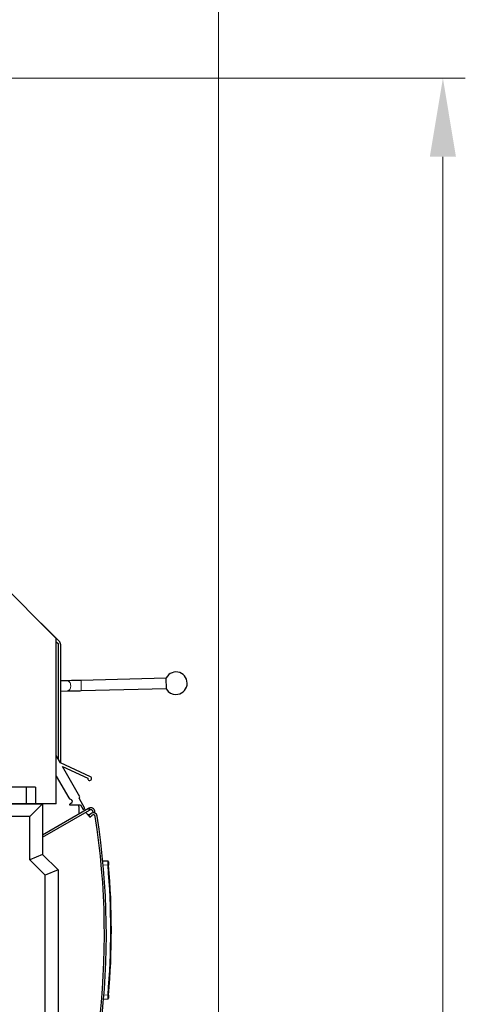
# Model space of a CAD drawing. Header units: inches. Extents: x 0 to 20790, y -12 to 14700.
# Tile 167 of 184: x 11620 to 12316, y 11184 to 12721. Entities that reach past the tile are written whole.
import ezdxf

# ---------------------------------------------------------------- set-up
doc = ezdxf.new("R2010")
doc.units = ezdxf.units.IN
doc.layers.add('1', color=7, linetype='Continuous', true_color=0xffffff)
doc.layers.add('254', color=7, linetype='Continuous', true_color=0xffffff)
doc.styles.add('latin_extended', font='simplex.shx')
doc.dimstyles.get("Standard").update_dxf_attribs({"dimtxt": 0.18, "dimasz": 0.18, "dimexe": 0.18, "dimexo": 0.0625, "dimgap": 0.09, "dimtad": 0, "dimtih": 1, "dimtoh": 1, "dimdec": 4, "dimzin": 0, "dimdsep": 46, "dimtxsty": 'Standard', "dimcen": 0.09, "dimadec": 0, "dimazin": 0, "dimtfac": 1, "dimtdec": 4, "dimtofl": 0, "dimtmove": 0, "dimatfit": 3, "dimfxl": 1, "dimtolj": 1, "dimtzin": 0, "dimarcsym": 0})

# ---------------------------------------------------------------- blocks, each defined once
blk = doc.blocks.new('_U3')
at = {"layer": '254', "color": 3, "linetype": 'Continuous', "lineweight": 13, "transparency": 16777216}
for p, q in [((11324.2, 12629.6), (12315.7, 12629.6)), ((12280.7, 12507.1), (12280.7, 9176.6)), ((11157.3, 9054.1), (12315.7, 9054.1))]:
    blk.add_line(p, q, dxfattribs=at)
at = {"layer": '254', "color": 3, "transparency": 16777216}
for points in [[(12301.1, 12507.1), (12260.3, 12507.1), (12280.7, 12629.6)], [(12260.3, 9176.6), (12301.1, 9176.6), (12280.7, 9054.1)]]:
    blk.add_solid(points, dxfattribs=at)
at = {"layer": 'Defpoints', "color": 0, "transparency": 16777216}
for p in [(11289.2, 12629.6), (11122.3, 9054.1), (12280.7, 9054.1)]:
    blk.add_point(p, dxfattribs=at)
at = {"layer": '254', "color": 2, "lineweight": 13, "transparency": 16777216, "insert": (12096.9, 10626), "char_height": 122.5, "attachment_point": 1, "rotation": 90, "style": 'latin_extended'}
blk.add_mtext('\\A1;3575', dxfattribs=at)
blk = doc.blocks.new('_U13')
at = {"layer": '254', "color": 3, "linetype": 'Continuous', "lineweight": 13, "transparency": 16777216}
for p, q in [((8923.1, 12092.1), (8923.1, 13329.3)), ((11930.7, 9591.6), (11930.7, 13329.3)), ((9045.6, 13294.3), (11808.2, 13294.3))]:
    blk.add_line(p, q, dxfattribs=at)
at = {"layer": '254', "color": 3, "transparency": 16777216}
for points in [[(9045.6, 13314.7), (9045.6, 13273.9), (8923.1, 13294.3)], [(11808.2, 13273.9), (11808.2, 13314.7), (11930.7, 13294.3)]]:
    blk.add_solid(points, dxfattribs=at)
at = {"layer": 'Defpoints', "color": 0, "transparency": 16777216}
for p in [(11930.7, 13294.3), (8923.1, 12057.1), (11930.7, 9556.6)]:
    blk.add_point(p, dxfattribs=at)
at = {"layer": '254', "color": 2, "lineweight": 13, "transparency": 16777216, "insert": (10211.1, 13478.1), "char_height": 122.5, "attachment_point": 1, "style": 'latin_extended'}
blk.add_mtext('\\A1;3008', dxfattribs=at)

msp = doc.modelspace()

# ---------------------------------------------------------------- linework, layer by layer
at = {"layer": '1', "color": 2, "linetype": 'Continuous', "lineweight": 25}
for p, q in [((11677.172, 11755.212), (11482.172, 11950.212)), ((11653.815, 11779.173), (11653.513, 11778.871)), ((11681.828, 11751.16), (11653.815, 11779.173)), ((11677.171, 11750.16), (11680.172, 11747.16)), ((11677.172, 11497.212), (11677.172, 11755.212)), ((11680.172, 11747.16), (11680.172, 11567.214)), ((11684.172, 11560.974), (11684.172, 11745.503)), ((11693.743, 11689.217), (11684.171, 11688.999)), ((11848.88, 11693.001), (11715.92, 11689.745)), ((11849.296, 11676.006), (11848.856, 11694)), ((11684.171, 11672.995), (11694.108, 11673.221)), ((11716.312, 11673.75), (11849.272, 11677.005)), ((11683.622, 11561.227), (11677.172, 11572.415)), ((11730.587, 11539.364), (11683.622, 11561.227)), ((11687.1, 11555.196), (11726.335, 11536.932)), ((11714.255, 11508.102), (11687.1, 11555.196)), ((11677.172, 11540.384), (11696.761, 11506.41)), ((11630.172, 11523.212), (10998.015, 11523.212)), ((11645.015, 11523.212), (11630.172, 11523.212)), ((11630.172, 11523.212), (11630.172, 11497.212)), ((11645.015, 11523.212), (11645.015, 11497.212)), ((11630.172, 11497.212), (10998.015, 11497.212)), ((10999.895, 11497.131), (11656.009, 11497.131)), ((11623.172, 11497.13), (11623.172, 11497.211)), ((11645.015, 11497.212), (11630.172, 11497.212)), ((11632.74, 11497.13), (11632.74, 11497.211)), ((11656.009, 11497.131), (11636.009, 11477.131)), ((11639.672, 11497.128), (11639.672, 11497.209)), ((11677.172, 11497.212), (11645.015, 11497.212)), ((11656.009, 11497.131), (11656.009, 11418.131)), ((11699.309, 11497.501), (11698.113, 11496.12)), ((11698.492, 11495.293), (11714.967, 11495.324)), ((11699.38, 11504.21), (11700.332, 11503.863)), ((11700.44, 11498.079), (11699.688, 11497.773)), ((11712.945, 11505.837), (11714.255, 11508.102)), ((11722.085, 11489.986), (11712.945, 11505.837)), ((11714.967, 11495.324), (11719.053, 11488.238)), ((11727.472, 11489.592), (11656.01, 11448.334)), ((11656.01, 11444.87), (11728.972, 11486.994)), ((11712.672, 11492.957), (11712.672, 11481.047)), ((11719.053, 11488.238), (11722.085, 11489.986)), ((11727.815, 11478.638), (11723.423, 11483.79)), ((11729.569, 11480.133), (11726.54, 11480.133)), ((11727.472, 11489.592), (11728.338, 11490.092)), ((11731.349, 11481.65), (11727.815, 11478.638)), ((11728.338, 11490.092), (11729.838, 11487.494)), ((11729.838, 11487.494), (11728.972, 11486.994)), ((11729.762, 11476.355), (11733.295, 11479.367)), ((11734.322, 11485.21), (11734.549, 11483.044)), ((11737.613, 11482.596), (11737.305, 11485.523)), ((11636.009, 11477.131), (11021.293, 11477.131)), ((11636.009, 11409.846), (11636.009, 11477.131)), ((11727.815, 11478.638), (11729.762, 11476.355)), ((11656.009, 11418.131), (11636.009, 11409.846)), ((11656.009, 11418.131), (11680.009, 11394.131)), ((11660.009, 11385.846), (11636.009, 11409.846)), ((11749.917, 11408.28), (11757.534, 11407.881)), ((11680.009, 11394.131), (11660.009, 11385.846)), ((11680.009, 11394.131), (11680.009, 11166.861)), ((11660.009, 11166.861), (11660.009, 11385.846)), ((11757.534, 11192.28), (11751.116, 11191.943))]:
    msp.add_line(p, q, dxfattribs=at)
at = {"layer": '1', "color": 110, "linetype": 'Continuous', "lineweight": 13}
for p, q in [((11716.312, 11673.75), (11715.92, 11689.745)), ((11694.107, 11673.221), (11694.108, 11673.221)), ((11728.972, 11486.994), (11727.472, 11489.592)), ((11758.015, 11401.365), (11750.525, 11401.757)), ((11751.651, 11198.463), (11758.015, 11198.796))]:
    msp.add_line(p, q, dxfattribs=at)
at = {"layer": '1', "color": 2, "linetype": 'Continuous', "lineweight": 25}
for centre, radius, start, end in [((11676.172, 11745.503), 8, 0, 45), ((11864.08, 11685.37), 17.5, 270, 150.452904), ((11864.08, 11685.37), 17.5, 212.35235, 270), ((11729.321, 11536.645), 3, 174.505806, 65.037062), ((11701.093, 11508.907), 5, 209.967882, 249.967882), ((11698.491, 11495.793), 0.5, 139.114643, 270.109101), ((11700.065, 11496.847), 1, 112.156346, 139.114643), ((11699.27, 11500.95), 3.1, 292.156346, 69.967882), ((11706.672, 11492.957), 6, 0, 23.180391), ((11731.338, 11484.896), 6, 6.00065, 120), ((11731.338, 11484.896), 3, 6.00065, 120), ((11735.241, 11477.085), 6, 8.823765, 130.45), ((11735.241, 11477.085), 3, 8.823765, 130.45), ((10552.408, 11293.47), 1200, 352.941167, 8.823765), ((10552.408, 11293.47), 1203, 352.941167, 8.823765), ((11757.482, 11406.883), 1, 5.110451, 87), ((10563.3, 11300.08), 1199, 355.154216, 4.845784), ((10563.248, 11300.08), 1200, 355.154216, 4.845784), ((11757.482, 11193.278), 1, 273, 354.889549)]:
    msp.add_arc(centre, radius, start, end, dxfattribs=at)
at = {"layer": '1', "color": 110, "linetype": 'Continuous', "lineweight": 13}
for centre, major_axis, ratio, start_param, end_param in [((11693.925, 11681.219), (0.182, -7.998), 0.73989858, 1.55392443, 3.14160682), ((11693.925, 11681.219), (0.182, -7.998), 0.73989858, 0, 1.55392443), ((11757.962, 11401.365), (-0.996, -0.084), 0.00442706, 1.62296888, 3.14159265), ((11757.962, 11198.796), (0.996, -0.084), 0.00442706, 0, 1.51862377)]:
    msp.add_ellipse(centre, major_axis=major_axis, ratio=ratio, start_param=start_param, end_param=end_param, dxfattribs=at)
at = {"layer": '1', "color": 2, "linetype": 'Continuous', "lineweight": 25}
for points, knots in [([(11715.92, 11689.745), (11713.807, 11689.693), (11709.684, 11689.593), (11703.679, 11689.449), (11698.238, 11689.321), (11695.16, 11689.249), (11693.743, 11689.217)], [0, 0, 0, 0, 0.25005073, 0.50002193, 0.74998274, 1, 1, 1, 1]), ([(11694.108, 11673.221), (11695.527, 11673.254), (11698.611, 11673.325), (11704.059, 11673.453), (11710.07, 11673.598), (11714.197, 11673.698), (11716.312, 11673.75)], [0, 0, 0, 0, 0.25004041, 0.50002371, 0.74999319, 1, 1, 1, 1]), ([(11758.478, 11406.972), (11758.478, 11406.97), (11758.48, 11406.952), (11758.484, 11406.9), (11758.488, 11406.855), (11758.489, 11406.845), (11758.491, 11406.825), (11758.492, 11406.815), (11758.495, 11406.781), (11758.497, 11406.757), (11758.504, 11406.678), (11758.515, 11406.555), (11758.529, 11406.4), (11758.538, 11406.293), (11758.54, 11406.271), (11758.544, 11406.226), (11758.546, 11406.203), (11758.553, 11406.132), (11758.557, 11406.083), (11758.571, 11405.931), (11758.59, 11405.715), (11758.611, 11405.473), (11758.628, 11405.281), (11758.637, 11405.182), (11758.646, 11405.08), (11758.652, 11405.011), (11758.655, 11404.976), (11758.67, 11404.8), (11758.683, 11404.654), (11758.709, 11404.354), (11758.736, 11404.046), (11758.764, 11403.721), (11758.782, 11403.512), (11758.786, 11403.47), (11758.793, 11403.385), (11758.797, 11403.342), (11758.808, 11403.214), (11758.815, 11403.128), (11758.838, 11402.87), (11758.868, 11402.522), (11758.898, 11402.168), (11758.921, 11401.9), (11758.932, 11401.766), (11758.944, 11401.63), (11758.951, 11401.54), (11758.955, 11401.495), (11758.959, 11401.449)], [0, 0, 0, 0, 0.05871412, 0.12146651, 0.12146651, 0.13715461, 0.13715461, 0.15284271, 0.15284271, 0.1842189, 0.1842189, 0.24697129, 0.30972369, 0.30972369, 0.32541178, 0.32541178, 0.34109988, 0.34109988, 0.37247608, 0.37247608, 0.43522847, 0.49798086, 0.49798086, 0.52935706, 0.54504516, 0.54504516, 0.56073325, 0.56073325, 0.62348565, 0.62348565, 0.68623804, 0.74899043, 0.74899043, 0.76467853, 0.76467853, 0.78036663, 0.78036663, 0.81174282, 0.81174282, 0.87449522, 0.93724761, 0.93724761, 0.9686238, 0.9843119, 0.9843119, 1, 1, 1, 1]), ([(11758.959, 11198.712), (11758.944, 11198.53), (11758.913, 11198.17), (11758.882, 11197.813), (11758.863, 11197.59), (11758.86, 11197.546), (11758.852, 11197.458), (11758.848, 11197.414), (11758.837, 11197.282), (11758.829, 11197.196), (11758.807, 11196.938), (11758.778, 11196.6), (11758.75, 11196.275), (11758.729, 11196.036), (11758.722, 11195.957), (11758.712, 11195.84), (11758.709, 11195.801), (11758.702, 11195.725), (11758.699, 11195.687), (11758.682, 11195.498), (11758.657, 11195.209), (11758.633, 11194.942), (11758.616, 11194.75), (11758.608, 11194.656), (11758.6, 11194.566), (11758.595, 11194.506), (11758.592, 11194.477), (11758.58, 11194.332), (11758.57, 11194.224), (11758.552, 11194.023), (11758.544, 11193.93), (11758.529, 11193.76), (11758.522, 11193.682), (11758.514, 11193.595), (11758.513, 11193.578), (11758.51, 11193.545), (11758.508, 11193.529), (11758.504, 11193.483), (11758.502, 11193.454), (11758.495, 11193.375), (11758.487, 11193.287), (11758.482, 11193.234), (11758.48, 11193.207), (11758.479, 11193.201), (11758.478, 11193.192), (11758.478, 11193.189), (11758.478, 11193.189)], [0, 0, 0, 0, 0.06267084, 0.12534168, 0.12534168, 0.14100939, 0.14100939, 0.1566771, 0.1566771, 0.18801251, 0.18801251, 0.25068335, 0.31335419, 0.31335419, 0.34468961, 0.34468961, 0.36035732, 0.36035732, 0.37602503, 0.37602503, 0.43869587, 0.5013667, 0.5013667, 0.53270212, 0.54836983, 0.54836983, 0.56403754, 0.56403754, 0.62670838, 0.62670838, 0.68937922, 0.68937922, 0.75205006, 0.75205006, 0.76771777, 0.76771777, 0.78338548, 0.78338548, 0.81472089, 0.81472089, 0.87739173, 0.94006257, 0.94006257, 0.97139799, 0.97139799, 1, 1, 1, 1])]:
    msp.add_open_spline(points, degree=3, knots=knots, dxfattribs=at)
at = {"layer": '1', "color": 110, "linetype": 'Continuous', "lineweight": 13}
for points, knots in [([(11757.534, 11407.881), (11757.536, 11407.881), (11757.541, 11407.86), (11757.548, 11407.796), (11757.554, 11407.743), (11757.555, 11407.732), (11757.558, 11407.708), (11757.562, 11407.671), (11757.566, 11407.628), (11757.574, 11407.534), (11757.587, 11407.39), (11757.603, 11407.207), (11757.613, 11407.081), (11757.615, 11407.055), (11757.62, 11407.002), (11757.622, 11406.974), (11757.629, 11406.891), (11757.633, 11406.833), (11757.647, 11406.655), (11757.667, 11406.4), (11757.689, 11406.114), (11757.705, 11405.888), (11757.711, 11405.811), (11757.72, 11405.691), (11757.723, 11405.651), (11757.729, 11405.57), (11757.732, 11405.529), (11757.747, 11405.321), (11757.759, 11405.149), (11757.785, 11404.795), (11757.81, 11404.431), (11757.837, 11404.047), (11757.854, 11403.8), (11757.857, 11403.751), (11757.864, 11403.651), (11757.868, 11403.6), (11757.878, 11403.449), (11757.885, 11403.348), (11757.905, 11403.042), (11757.933, 11402.631), (11757.96, 11402.213), (11757.987, 11401.792), (11758.001, 11401.579), (11758.015, 11401.365)], [0, 0, 0, 0, 0.0625, 0.125, 0.125, 0.140625, 0.140625, 0.15625, 0.1875, 0.1875, 0.25, 0.3125, 0.3125, 0.328125, 0.328125, 0.34375, 0.34375, 0.375, 0.375, 0.4375, 0.5, 0.5, 0.53125, 0.53125, 0.546875, 0.546875, 0.5625, 0.5625, 0.625, 0.625, 0.6875, 0.75, 0.75, 0.765625, 0.765625, 0.78125, 0.78125, 0.8125, 0.8125, 0.875, 0.9375, 0.9375, 1, 1, 1, 1]), ([(11758.015, 11198.796), (11758.001, 11198.582), (11757.974, 11198.155), (11757.946, 11197.733), (11757.929, 11197.47), (11757.925, 11197.418), (11757.918, 11197.313), (11757.908, 11197.158), (11757.897, 11197.004), (11757.877, 11196.699), (11757.85, 11196.3), (11757.823, 11195.916), (11757.804, 11195.634), (11757.797, 11195.541), (11757.787, 11195.403), (11757.784, 11195.357), (11757.778, 11195.267), (11757.774, 11195.222), (11757.759, 11195), (11757.734, 11194.658), (11757.711, 11194.343), (11757.694, 11194.117), (11757.688, 11194.044), (11757.68, 11193.936), (11757.677, 11193.9), (11757.672, 11193.83), (11757.669, 11193.795), (11757.656, 11193.625), (11757.647, 11193.497), (11757.628, 11193.261), (11757.619, 11193.151), (11757.603, 11192.951), (11757.595, 11192.859), (11757.586, 11192.756), (11757.584, 11192.737), (11757.581, 11192.698), (11757.579, 11192.679), (11757.574, 11192.625), (11757.571, 11192.591), (11757.562, 11192.498), (11757.552, 11192.395), (11757.545, 11192.333), (11757.538, 11192.291), (11757.536, 11192.28), (11757.534, 11192.28)], [0, 0, 0, 0, 0.0625, 0.125, 0.125, 0.140625, 0.140625, 0.15625, 0.1875, 0.1875, 0.25, 0.3125, 0.3125, 0.34375, 0.34375, 0.359375, 0.359375, 0.375, 0.375, 0.4375, 0.5, 0.5, 0.53125, 0.53125, 0.546875, 0.546875, 0.5625, 0.5625, 0.625, 0.625, 0.6875, 0.6875, 0.75, 0.75, 0.765625, 0.765625, 0.78125, 0.78125, 0.8125, 0.8125, 0.875, 0.9375, 0.9375, 1, 1, 1, 1])]:
    msp.add_open_spline(points, degree=3, knots=knots, dxfattribs=at)

# ---------------------------------------------------------------- dimensions: what is measured, and where the dimension line sits
at = {"layer": '254', "color": 2, "linetype": 'Continuous', "lineweight": 13}
dim = msp.add_linear_dim(base=(11930.671, 13294.323), p1=(8923.106, 12057.13), p2=(11930.671, 9556.63), dimstyle='Standard', override={"dimscale": 35, "dimtxt": 3.5, "dimasz": 3.5, "dimexe": 1, "dimexo": 1, "dimgap": 1.75, "dimtad": 1, "dimtih": 1, "dimtoh": 0, "dimdec": 0, "dimlfac": 1, "dimzin": 8, "dimdsep": 46, "dimlunit": 2, "dimtxsty": 'latin_extended', "dimsah": 1, "dimse1": 0, "dimse2": 0, "dimsd1": 0, "dimsd2": 0, "dimclrd": 3, "dimclre": 3, "dimclrt": 2, "dimtol": 0, "dimtm": -0.1, "dimtfac": 0.714286, "dimtdec": 3, "dimtofl": 1, "dimtmove": 0, "dimtzin": 8, "dimlwd": 13, "dimlwe": 13}, dxfattribs=at)
dim.commit()
dim.dimension.update_dxf_attribs({"geometry": '_U13', "text_midpoint": (10426.889, 13294.323), "dimtype": 160})
dim = msp.add_linear_dim(base=(12280.671492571, 9054.129826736), p1=(11289.171540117, 12629.629826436), p2=(11122.321528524, 9054.129826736), angle=90, dimstyle='Standard', override={"dimscale": 35, "dimtxt": 3.5, "dimasz": 3.5, "dimexe": 1, "dimexo": 1, "dimgap": 1.75, "dimtad": 1, "dimtih": 0, "dimtoh": 0, "dimdec": 0, "dimlfac": 1, "dimzin": 8, "dimdsep": 46, "dimlunit": 2, "dimtxsty": 'latin_extended', "dimsah": 1, "dimse1": 0, "dimse2": 0, "dimsd1": 0, "dimsd2": 0, "dimclrd": 3, "dimclre": 3, "dimclrt": 2, "dimtol": 0, "dimtm": -0.1, "dimtfac": 0.714286, "dimtdec": 3, "dimtofl": 1, "dimtmove": 0, "dimtzin": 8, "dimlwd": 13, "dimlwe": 13}, dxfattribs=at)
dim.commit()
dim.dimension.update_dxf_attribs({"geometry": '_U3', "text_midpoint": (12280.671492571, 10841.879826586), "dimtype": 160})

doc.saveas('drawing.dxf')
